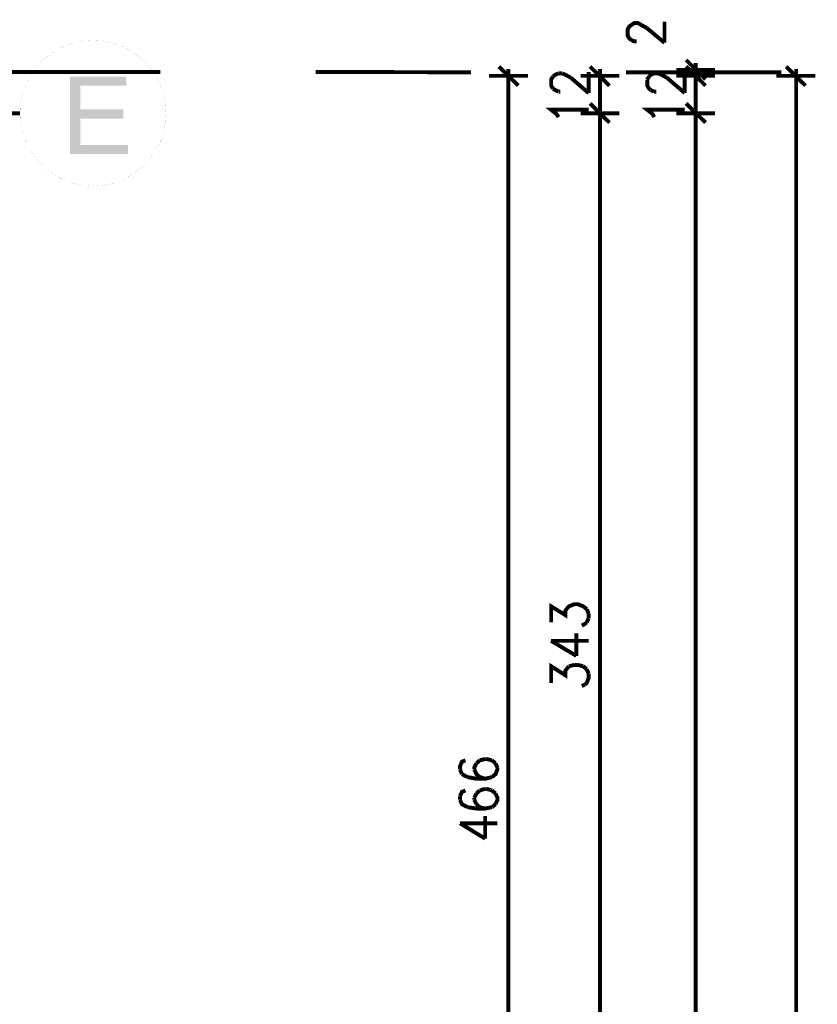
# Model space of a CAD drawing. Header units: millimetres. Extents: x -14047 to 49934, y -21523 to 14989.
# Tile 163 of 256: x 2241 to 2498, y 6628 to 6945. Entities that reach past the tile are written whole.
import ezdxf

# ---------------------------------------------------------------- set-up
doc = ezdxf.new("R2010")
doc.units = ezdxf.units.MM
doc.layers.add('H', color=7, linetype='Continuous')
doc.layers.add('P', color=7, linetype='Continuous')

msp = doc.modelspace()

# ---------------------------------------------------------------- hatches: boundary and pattern name
at = {"layer": 'H', "linetype": 'Continuous'}
msp.add_hatch(color=256, dxfattribs=at).paths.add_polyline_path([(2257.274, 6901.699), (2257.274, 6926.656), (2275.352, 6926.656), (2275.352, 6923.746), (2260.539, 6923.746), (2260.539, 6916.072), (2274.382, 6916.072), (2274.382, 6913.163), (2260.539, 6913.163), (2260.539, 6904.609), (2275.881, 6904.609), (2275.881, 6901.699)])

# ---------------------------------------------------------------- linework, layer by layer
at = {"layer": 'P'}
for points, const_width in [([(2437.96, 6938.469), (2437.345, 6938.999), (2436.815, 6939.969), (2436.815, 6941.824), (2437.345, 6942.794), (2437.96, 6943.234)], 1.27), ([(2437.96, 6943.234), (2439.02, 6943.939), (2440.164, 6943.939), (2441.399, 6943.234)], 1.27), ([(2441.399, 6943.234), (2442.989, 6942.349)], 1.27), ([(2448.718, 6937.589), (2448.718, 6944.379)], 1.27), ([(2442.989, 6942.349), (2448.718, 6937.589)], 1.27), ([(2264.593, 6938.384), (2261.593, 6938.204), (2258.599, 6937.589), (2255.599, 6936.62), (2252.865, 6935.21), (2250.31, 6933.445), (2247.925, 6931.505), (2246.076, 6929.126), (2244.311, 6926.566), (2242.901, 6923.921), (2241.931, 6920.922), (2241.226, 6917.837), (2241.136, 6914.838), (2241.226, 6911.838), (2241.931, 6908.843), (2242.901, 6905.844), (2244.311, 6903.109), (2246.076, 6900.554), (2247.925, 6898.17), (2250.31, 6896.32), (2252.865, 6894.555), (2255.599, 6893.145), (2258.599, 6892.176), (2261.593, 6891.556), (2264.593, 6891.381), (2267.593, 6891.556), (2270.677, 6892.176), (2273.677, 6893.145), (2276.321, 6894.555), (2278.881, 6896.32), (2281.261, 6898.17), (2283.201, 6900.554), (2284.875, 6903.109), (2286.375, 6905.844), (2287.345, 6908.843), (2287.96, 6911.838), (2288.14, 6914.838), (2287.96, 6917.837), (2287.345, 6920.922), (2286.375, 6923.921), (2284.875, 6926.566), (2283.201, 6929.126), (2281.261, 6931.505), (2278.881, 6933.445), (2276.321, 6935.21), (2273.677, 6936.62), (2270.677, 6937.589), (2267.593, 6938.204), (2264.593, 6938.384)], 0.015), ([(2439.724, 6938.029), (2439.02, 6938.029), (2437.96, 6938.469)], 1.27), ([(2461.946, 6925.771), (2455.687, 6932.035)], 1.27), ([(2458.772, 6926.566), (2458.772, 6931.065)], 1.27), ([(2286.375, 6928.156), (2236.377, 6928.156)], 1.27), ([(2386.372, 6928.066), (2336.373, 6928.156)], 1.27), ([(2401.63, 6923.746), (2395.37, 6929.916)], 1.27), ([(2398.455, 6924.716), (2398.455, 6929.126)], 1.27), ([(2412.828, 6926.741), (2413.533, 6927.271), (2414.593, 6927.711)], 1.27), ([(2414.593, 6927.711), (2415.738, 6927.711)], 1.27), ([(2415.738, 6927.711), (2416.798, 6927.271), (2418.562, 6926.301)], 1.27), ([(2424.292, 6921.362), (2424.292, 6928.156)], 1.27), ([(2424.731, 6929.916), (2430.996, 6923.746)], 1.27), ([(2427.906, 6929.126), (2427.906, 6924.716)], 1.27), ([(2427.906, 6927.711), (2427.906, 6928.681)], 1.27), ([(2486.373, 6928.066), (2436.375, 6928.066)], 1.27), ([(2443.779, 6926.741), (2444.309, 6927.271)], 1.27), ([(2444.309, 6927.271), (2445.369, 6927.711)], 1.27), ([(2445.369, 6927.711), (2446.689, 6927.711)], 1.27), ([(2446.689, 6927.711), (2447.748, 6927.271), (2449.513, 6926.301)], 1.27), ([(2464.946, 6928.861), (2452.513, 6928.861)], 1.27), ([(2455.242, 6921.362), (2455.242, 6928.156)], 1.27), ([(2455.687, 6929.916), (2461.946, 6923.746)], 1.27), ([(2455.687, 6929.916), (2461.946, 6923.746)], 1.27), ([(2458.772, 6929.126), (2458.772, 6924.716)], 1.27), ([(2458.772, 6929.126), (2458.772, 6924.716)], 1.27), ([(2458.772, 6927.711), (2458.772, 6928.681)], 1.27), ([(2494.132, 6923.746), (2487.958, 6929.916)], 1.27), ([(2491.133, 6924.716), (2491.133, 6929.126)], 1.27), ([(2404.804, 6926.921), (2392.196, 6926.921)], 1.27), ([(2398.455, 6461.843), (2398.455, 6925.951)], 1.27), ([(2412.828, 6922.776), (2412.213, 6923.746), (2412.213, 6925.771), (2412.828, 6926.741)], 1.27), ([(2418.562, 6926.301), (2424.292, 6921.362)], 1.27), ([(2421.737, 6926.921), (2434.17, 6926.921)], 1.27), ([(2427.906, 6914.838), (2427.906, 6926.921)], 1.27), ([(2443.164, 6925.686), (2443.779, 6926.741)], 1.27), ([(2444.309, 6922.332), (2443.779, 6922.776), (2443.164, 6923.746), (2443.164, 6925.686)], 1.27), ([(2449.513, 6926.301), (2455.242, 6921.362)], 1.27), ([(2452.513, 6926.921), (2464.946, 6926.921)], 1.27), ([(2452.513, 6926.921), (2464.946, 6926.921)], 1.27), ([(2458.772, 6914.838), (2458.772, 6926.921)], 1.27), ([(2497.307, 6926.921), (2484.783, 6926.921)], 1.27), ([(2491.133, 5287.871), (2491.133, 6925.951)], 1.27), ([(2414.593, 6921.807), (2413.533, 6922.332), (2412.828, 6922.776)], 1.27), ([(2415.123, 6921.807), (2414.593, 6921.807)], 1.27), ([(2445.369, 6921.807), (2444.309, 6922.332)], 1.27), ([(2446.074, 6921.807), (2445.369, 6921.807)], 1.27), ([(2430.996, 6911.838), (2424.731, 6918.012)], 1.27), ([(2430.996, 6911.838), (2424.731, 6918.012)], 1.27), ([(2461.946, 6911.838), (2455.687, 6918.012)], 1.27), ([(2461.946, 6911.838), (2455.687, 6918.012)], 1.27), ([(2241.136, 6914.838), (2204.011, 6914.838)], 1.27), ([(2414.593, 6913.603), (2413.973, 6914.573), (2412.213, 6915.982), (2424.292, 6915.982)], 1.27), ([(2434.17, 6914.838), (2421.737, 6914.838)], 1.27), ([(2434.17, 6914.838), (2421.737, 6914.838)], 1.27), ([(2427.906, 6912.633), (2427.906, 6917.042)], 1.27), ([(2427.906, 6912.633), (2427.906, 6917.042)], 1.27), ([(2445.369, 6913.603), (2444.929, 6914.573), (2443.164, 6915.982), (2455.242, 6915.982)], 1.27), ([(2464.946, 6914.838), (2452.513, 6914.838)], 1.27), ([(2464.946, 6914.838), (2452.513, 6914.838)], 1.27), ([(2458.772, 6912.633), (2458.772, 6917.042)], 1.27), ([(2458.772, 6912.633), (2458.772, 6917.042)], 1.27), ([(2427.906, 6914.043), (2427.906, 6913.073)], 1.27), ([(2427.906, 6572.779), (2427.906, 6914.043)], 1.27), ([(2458.772, 6193.77), (2458.772, 6913.868)], 1.27), ([(2458.772, 6913.868), (2458.772, 6913.073)], 1.27), ([(2412.213, 6750.73), (2412.213, 6755.934), (2416.798, 6753.109), (2416.798, 6754.524), (2417.502, 6755.494), (2417.942, 6755.934), (2419.707, 6756.639), (2420.767, 6756.639), (2422.527, 6755.934), (2423.677, 6755.049)], 1.27), ([(2423.677, 6755.049), (2424.292, 6753.554)], 1.27), ([(2424.292, 6753.554), (2424.292, 6752.139)], 1.27), ([(2423.147, 6750.29), (2422.087, 6749.76)], 1.27), ([(2423.677, 6750.73), (2423.147, 6750.29)], 1.27), ([(2424.292, 6752.139), (2423.677, 6750.73)], 1.27), ([(2420.322, 6739.971), (2420.322, 6747.205)], 1.27), ([(2412.213, 6744.82), (2420.322, 6739.971)], 1.27), ([(2412.213, 6744.82), (2424.292, 6744.82)], 1.27), ([(2412.213, 6731.242), (2412.213, 6736.622), (2416.798, 6733.712), (2416.798, 6735.212), (2417.502, 6736.092), (2417.942, 6736.622)], 1.27), ([(2417.942, 6736.622), (2419.707, 6737.061)], 1.27), ([(2419.707, 6737.061), (2420.767, 6737.061)], 1.27), ([(2420.767, 6737.061), (2422.527, 6736.622)], 1.27), ([(2422.527, 6736.622), (2423.677, 6735.652)], 1.27), ([(2424.292, 6734.242), (2424.292, 6732.827), (2423.677, 6731.242), (2423.147, 6730.712)], 1.27), ([(2423.677, 6735.652), (2424.292, 6734.242)], 1.27), ([(2423.147, 6730.712), (2422.087, 6730.272)], 1.27), ([(2384.612, 6706.286), (2383.462, 6705.846), (2382.847, 6704.346), (2382.847, 6703.466)], 1.27), ([(2388.136, 6705.316), (2387.431, 6703.906), (2387.431, 6703.466)], 1.27), ([(2389.196, 6706.286), (2388.136, 6705.316)], 1.27), ([(2390.961, 6706.726), (2389.196, 6706.286)], 1.27), ([(2391.401, 6706.726), (2390.961, 6706.726)], 1.27), ([(2393.166, 6706.286), (2391.401, 6706.726)], 1.27), ([(2394.311, 6705.316), (2393.166, 6706.286)], 1.27), ([(2394.925, 6703.906), (2394.311, 6705.316)], 1.27), ([(2382.847, 6703.466), (2383.462, 6701.876)], 1.27), ([(2383.462, 6701.876), (2385.227, 6700.906)], 1.27), ([(2387.431, 6703.466), (2388.136, 6701.876), (2389.196, 6700.906)], 1.27), ([(2393.166, 6700.906), (2394.311, 6701.876), (2394.925, 6703.466), (2394.925, 6703.906)], 1.27), ([(2385.227, 6700.906), (2388.136, 6700.376)], 1.27), ([(2388.136, 6700.376), (2390.961, 6700.376), (2393.166, 6700.906)], 1.27), ([(2389.196, 6700.906), (2390.961, 6700.376)], 1.27), ([(2384.612, 6696.587), (2383.462, 6696.147), (2382.847, 6694.732)], 1.27), ([(2388.136, 6695.617), (2387.431, 6694.207)], 1.27), ([(2389.196, 6696.587), (2388.136, 6695.617)], 1.27), ([(2390.961, 6697.117), (2389.196, 6696.587)], 1.27), ([(2391.401, 6697.117), (2390.961, 6697.117)], 1.27), ([(2393.166, 6696.587), (2391.401, 6697.117)], 1.27), ([(2394.311, 6695.617), (2393.166, 6696.587)], 1.27), ([(2394.311, 6692.178), (2394.925, 6693.587), (2394.925, 6694.207), (2394.311, 6695.617)], 1.27), ([(2382.847, 6694.732), (2382.847, 6693.587)], 1.27), ([(2382.847, 6693.587), (2383.462, 6692.178), (2385.227, 6691.208)], 1.27), ([(2387.431, 6694.207), (2387.431, 6693.587)], 1.27), ([(2387.431, 6693.587), (2388.136, 6692.178)], 1.27), ([(2388.136, 6692.178), (2389.196, 6691.208)], 1.27), ([(2393.166, 6691.208), (2394.311, 6692.178)], 1.27), ([(2385.227, 6691.208), (2388.136, 6690.768)], 1.27), ([(2388.136, 6690.768), (2390.961, 6690.768), (2393.166, 6691.208)], 1.27), ([(2389.196, 6691.208), (2390.961, 6690.768)], 1.27), ([(2382.847, 6686.003), (2390.961, 6681.064)], 1.27), ([(2382.847, 6686.003), (2394.925, 6686.003)], 1.27), ([(2390.961, 6681.064), (2390.961, 6688.383)], 1.27)]:
    msp.add_lwpolyline(points, dxfattribs=dict(at, const_width=const_width))

doc.saveas('drawing.dxf')
